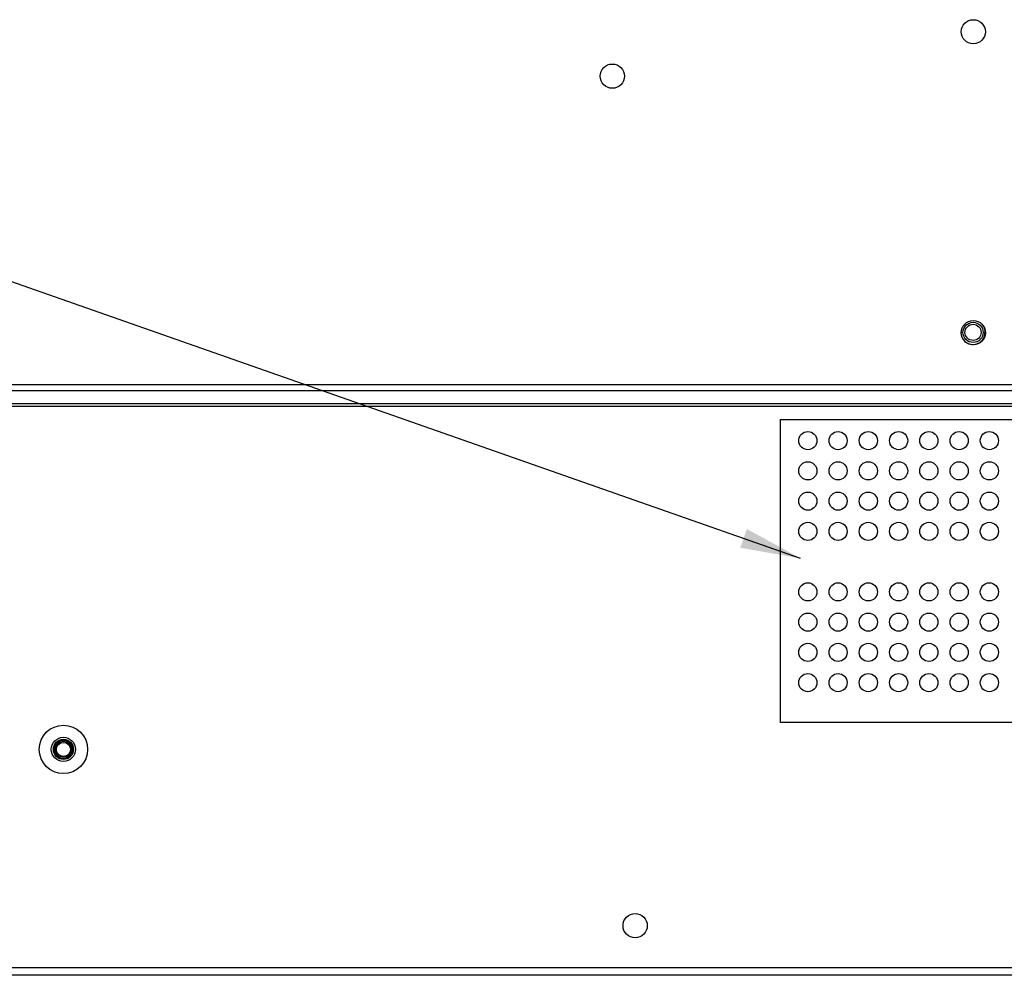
# Model space of a CAD drawing. Header units: millimetres. Extents: x -7199 to 1146, y -2825 to 3623.
# Tile 13 of 35: x -4256 to -4012, y -368 to -131. Entities that reach past the tile are written whole.
import ezdxf

# ---------------------------------------------------------------- set-up
doc = ezdxf.new("R2010")
doc.units = ezdxf.units.MM
doc.header["$LTSCALE"] = 65.395
doc.layers.get('0').update_dxf_attribs({"linetype": 'CONTINUOUS'})
doc.layers.add('00_COMPONENTS', color=7, linetype='CONTINUOUS')
doc.layers.add('02___PRT_ALL_AXES', color=7, linetype='CONTINUOUS')
doc.styles.get("Standard").update_dxf_attribs({"font": 'calibril.ttf'})
doc.dimstyles.get("Standard").update_dxf_attribs({"dimtxt": 2.1, "dimasz": 15, "dimexe": 0.8, "dimexo": 0.8, "dimtad": 1, "dimdec": 3, "dimdsep": 46, "dimtxsty": 'STANDARD', "dimcen": 0.09, "dimadec": 3, "dimazin": 2, "dimtol": 1, "dimtp": 0.001, "dimtm": 0.001, "dimtfac": 1, "dimtdec": 3, "dimtofl": 0, "dimtmove": 0, "dimatfit": 3, "dimfxl": 1, "dimtolj": 1, "dimarcsym": 0})

msp = doc.modelspace()

# ---------------------------------------------------------------- linework, layer by layer
at = {"linetype": 'Continuous'}
for p, q in [((-4021.79, -208.63), (-4022.24, -208.63)), ((-4016.79, -208.63), (-4016.25, -208.63)), ((-3481.14, -368.01), (-4405.66, -368.01))]:
    msp.add_line(p, q, dxfattribs=at)
at = {"color": 1}
msp.add_lwpolyline([(-4067.03, -230.24), (-3649.17, -230.24), (-3649.17, -305.33), (-4067.03, -305.33)], close=True, dxfattribs=at)
at = {"linetype": 'Continuous'}
for centre, radius in [((-4019.29, -208.63), 2.5), ((-4019.29, -208.63), 2), ((-4244.74, -312.01), 3), ((-4244.74, -312.01), 2.5)]:
    msp.add_circle(centre, radius, dxfattribs=at)
for start, end in [(210.3324, 36.2972), (205.2518, 210.3324)]:
    msp.add_arc((-4019.29, -208.63), 3, start, end, dxfattribs=at)
at = {"layer": '00_COMPONENTS', "linetype": 'Continuous'}
for radius in [2.3, 2, 1.75]:
    msp.add_circle((-4244.74, -312.01), radius, dxfattribs=at)
at = {"layer": '02___PRT_ALL_AXES', "linetype": 'Continuous'}
for p, q in [((-3580.74, -221.61), (-5259.74, -221.61)), ((-5260.1, -223.03), (-3580.39, -223.03)), ((-5263.33, -226.26), (-3577.16, -226.26)), ((-3576.16, -226.97), (-5264.33, -226.97)), ((-3460.96, -366.2), (-4374.22, -366.2))]:
    msp.add_line(p, q, dxfattribs=at)
for centre, radius in [((-4019.24, -134.11), 3), ((-4108.69, -145.11), 3), ((-4019.24, -208.71), 3), ((-4060.24, -235.46), 2.25), ((-4052.74, -235.46), 2.25), ((-4045.24, -235.46), 2.25), ((-4037.74, -235.46), 2.25), ((-4030.24, -235.46), 2.25), ((-4022.74, -235.46), 2.25), ((-4015.24, -235.46), 2.25), ((-4060.24, -242.96), 2.25), ((-4052.74, -242.96), 2.25), ((-4045.24, -242.96), 2.25), ((-4037.74, -242.96), 2.25), ((-4030.24, -242.96), 2.25), ((-4022.74, -242.96), 2.25), ((-4015.24, -242.96), 2.25), ((-4060.24, -250.46), 2.25), ((-4052.74, -250.46), 2.25), ((-4045.24, -250.46), 2.25), ((-4037.74, -250.46), 2.25), ((-4030.24, -250.46), 2.25), ((-4022.74, -250.46), 2.25), ((-4015.24, -250.46), 2.25), ((-4060.24, -257.96), 2.25), ((-4052.74, -257.96), 2.25), ((-4045.24, -257.96), 2.25), ((-4037.74, -257.96), 2.25), ((-4030.24, -257.96), 2.25), ((-4022.74, -257.96), 2.25), ((-4015.24, -257.96), 2.25), ((-4060.24, -272.96), 2.25), ((-4052.74, -272.96), 2.25), ((-4045.24, -272.96), 2.25), ((-4037.74, -272.96), 2.25), ((-4030.24, -272.96), 2.25), ((-4022.74, -272.96), 2.25), ((-4015.24, -272.96), 2.25), ((-4060.24, -280.46), 2.25), ((-4052.74, -280.46), 2.25), ((-4045.24, -280.46), 2.25), ((-4037.74, -280.46), 2.25), ((-4030.24, -280.46), 2.25), ((-4022.74, -280.46), 2.25), ((-4015.24, -280.46), 2.25), ((-4060.24, -287.96), 2.25), ((-4052.74, -287.96), 2.25), ((-4045.24, -287.96), 2.25), ((-4037.74, -287.96), 2.25), ((-4030.24, -287.96), 2.25), ((-4022.74, -287.96), 2.25), ((-4015.24, -287.96), 2.25), ((-4060.24, -295.46), 2.25), ((-4052.74, -295.46), 2.25), ((-4045.24, -295.46), 2.25), ((-4037.74, -295.46), 2.25), ((-4030.24, -295.46), 2.25), ((-4022.74, -295.46), 2.25), ((-4015.24, -295.46), 2.25), ((-4244.74, -312.01), 6), ((-4103.04, -355.71), 3)]:
    msp.add_circle(centre, radius, dxfattribs=at)

# ---------------------------------------------------------------- leaders
at = {"color": 1}
msp.add_leader([(-4062.02, -264.66), (-4333.96, -169.37)], dimstyle='STANDARD', dxfattribs=at)

doc.saveas('drawing.dxf')
